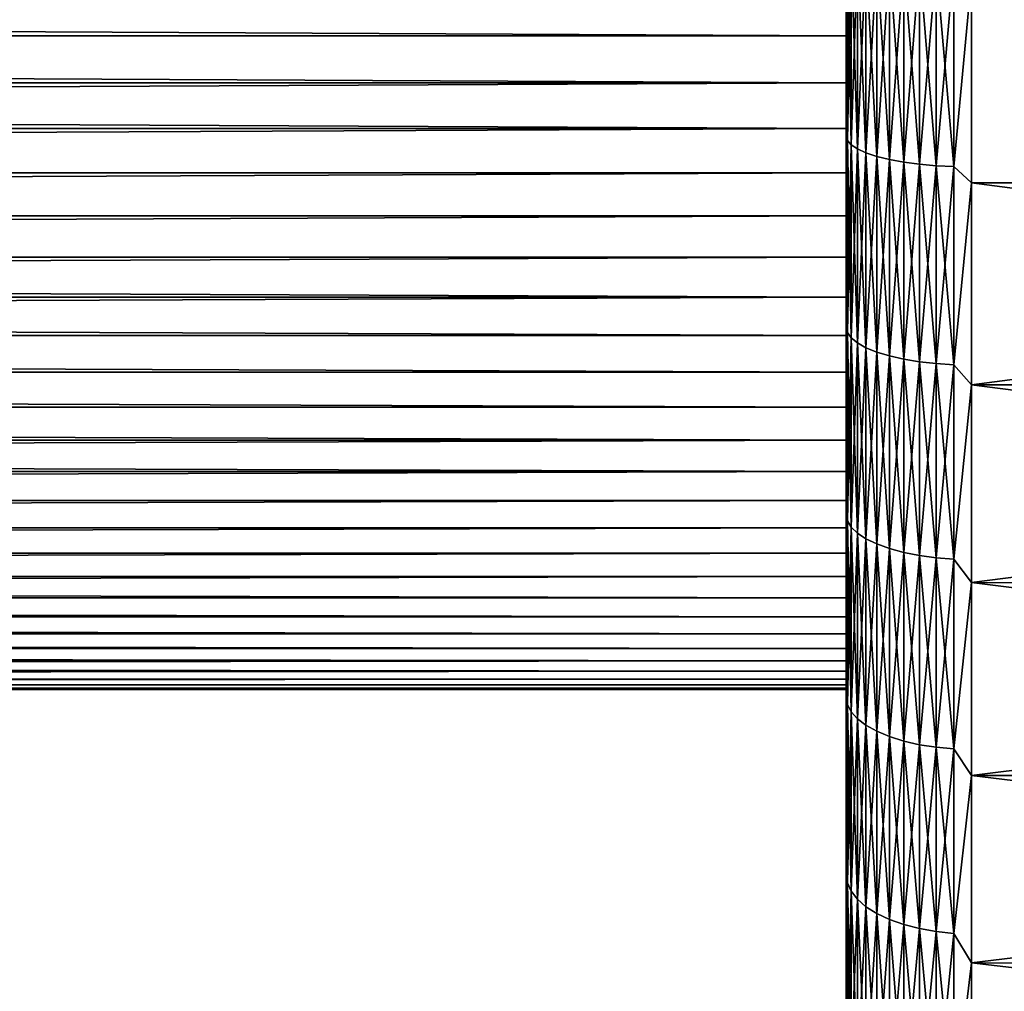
# Model space of a CAD drawing. Header units: metres. Extents: x -28 to 204, y -40 to 40.
# Tile 32 of 42: x 168 to 179, y -20 to -8. Entities that reach past the tile are written whole.
import ezdxf

# ---------------------------------------------------------------- set-up
doc = ezdxf.new("R2010")
doc.units = ezdxf.units.M
doc.layers.add('solid_SIPHO_KOMPL_SW0001', color=7, linetype='CONTINUOUS')

msp = doc.modelspace()

# ---------------------------------------------------------------- linework, layer by layer
at = {"layer": 'solid_SIPHO_KOMPL_SW0001'}
for points in [[(177.514999, -7.113231, 136.052429), (177.5, -7.343534, 135.793106), (177.5, -8.550348, 135.538483)], [(177.514999, -9.442282, 135.542358), (177.514999, -7.113231, 136.052429), (177.5, -8.550348, 135.538483)], [(177.514999, -7.113231, 59.947575), (177.514999, -9.442282, 60.457645), (177.5, -7.343534, 60.206898)], [(177.560272, -7.151707, 136.258255), (177.514999, -7.113231, 136.052429), (177.514999, -9.442282, 135.542358)], [(177.560272, -9.493355, 60.254578), (177.514999, -9.442282, 60.457645), (177.514999, -7.113231, 59.947575)], [(177.560272, -7.151707, 59.741749), (177.560272, -9.493355, 60.254578), (177.514999, -7.113231, 59.947575)], [(177.560272, -9.493355, 135.745422), (177.560272, -7.151707, 136.258255), (177.514999, -9.442282, 135.542358)], [(177.634933, -7.188604, 136.455643), (177.560272, -7.151707, 136.258255), (177.560272, -9.493355, 135.745422)], [(177.634933, -9.542334, 60.059837), (177.560272, -9.493355, 60.254578), (177.560272, -7.151707, 59.741749)], [(177.634933, -7.188604, 59.544365), (177.634933, -9.542334, 60.059837), (177.560272, -7.151707, 59.741749)], [(177.634933, -9.542334, 135.940155), (177.634933, -7.188604, 136.455643), (177.560272, -9.493355, 135.745422)], [(177.737427, -7.223171, 136.640549), (177.634933, -7.188604, 136.455643), (177.634933, -9.542334, 135.940155)], [(177.737427, -9.588219, 59.877399), (177.634933, -9.542334, 60.059837), (177.634933, -7.188604, 59.544365)], [(177.737427, -7.223171, 59.359447), (177.737427, -9.588219, 59.877399), (177.634933, -7.188604, 59.544365)], [(177.737427, -9.588219, 136.122604), (177.737427, -7.223171, 136.640549), (177.634933, -9.542334, 135.940155)], [(177.865677, -7.254703, 136.809235), (177.737427, -7.223171, 136.640549), (177.737427, -9.588219, 136.122604)], [(177.865677, -9.630075, 59.710979), (177.737427, -9.588219, 59.877399), (177.737427, -7.223171, 59.359447)], [(177.865677, -7.254703, 59.190765), (177.865677, -9.630075, 59.710979), (177.737427, -7.223171, 59.359447)], [(177.865677, -9.630075, 136.289017), (177.865677, -7.254703, 136.809235), (177.737427, -9.588219, 136.122604)], [(178.017059, -7.282556, 136.958237), (177.865677, -7.254703, 136.809235), (177.865677, -9.630075, 136.289017)], [(178.017059, -9.667048, 59.563976), (177.865677, -9.630075, 59.710979), (177.865677, -7.254703, 59.190765)], [(178.017059, -7.282556, 59.041763), (178.017059, -9.667048, 59.563976), (177.865677, -7.254703, 59.190765)], [(178.017059, -9.667048, 136.43602), (178.017059, -7.282556, 136.958237), (177.865677, -9.630075, 136.289017)], [(178.188492, -7.306162, 137.084518), (178.017059, -7.282556, 136.958237), (178.017059, -9.667048, 136.43602)], [(178.188492, -9.698383, 59.439388), (178.017059, -9.667048, 59.563976), (178.017059, -7.282556, 59.041763)], [(178.188492, -7.306162, 58.915482), (178.188492, -9.698383, 59.439388), (178.017059, -7.282556, 59.041763)], [(177.5, -7.343534, 135.793106), (177.5, -7.615642, 112.071266), (177.5, -8.189771, 111.745079)], [(177.5, -8.550348, 135.538483), (177.5, -7.343534, 135.793106), (177.5, -8.189771, 111.745079)], [(177.5, -7.343534, 60.206898), (177.5, -8.550348, 60.461514), (177.5, -7.615642, 83.928734)], [(177.514999, -9.442282, 60.457645), (177.5, -8.550348, 60.461514), (177.5, -7.343534, 60.206898)], [(178.188492, -9.698383, 136.560608), (178.188492, -7.306162, 137.084518), (178.017059, -9.667048, 136.43602)], [(178.376495, -7.32504, 137.185501), (178.188492, -7.306162, 137.084518), (178.188492, -9.698383, 136.560608)], [(178.376495, -9.723442, 59.339752), (178.188492, -9.698383, 59.439388), (178.188492, -7.306162, 58.915482)], [(178.376495, -7.32504, 58.814495), (178.376495, -9.723442, 59.339752), (178.188492, -7.306162, 58.915482)], [(178.376495, -9.723442, 136.660248), (178.376495, -7.32504, 137.185501), (178.188492, -9.698383, 136.560608)], [(178.577194, -7.338805, 137.25914), (178.376495, -7.32504, 137.185501), (178.376495, -9.723442, 136.660248)], [(178.577194, -9.741714, 59.267105), (178.376495, -9.723442, 59.339752), (178.376495, -7.32504, 58.814495)], [(178.577194, -7.338805, 58.74086), (178.577194, -9.741714, 59.267105), (178.376495, -7.32504, 58.814495)], [(178.577194, -9.741714, 136.732895), (178.577194, -7.338805, 137.25914), (178.376495, -9.723442, 136.660248)], [(178.78653, -7.347175, 137.303909), (178.577194, -7.338805, 137.25914), (178.577194, -9.741714, 136.732895)], [(178.78653, -9.752825, 59.222931), (178.577194, -9.741714, 59.267105), (178.577194, -7.338805, 58.74086)], [(178.78653, -7.347175, 58.696083), (178.78653, -9.752825, 59.222931), (178.577194, -7.338805, 58.74086)], [(178.78653, -9.752825, 136.777069), (178.78653, -7.347175, 137.303909), (178.577194, -9.741714, 136.732895)], [(178.78653, -7.347175, 58.696083), (179, -7.495253, 58.708511), (178.78653, -9.752825, 59.222931)], [(178.78653, -9.752825, 136.777069), (179, -7.495253, 137.291489), (178.78653, -7.347175, 137.303909)], [(178.78653, -9.752825, 59.222931), (179, -7.495253, 58.708511), (179, -9.947596, 59.256672)], [(178.78653, -9.752825, 136.777069), (179, -9.947596, 136.743332), (179, -7.495253, 137.291489)], [(179, -7.495253, 58.708511), (197.5, -7.495833, 58.708668), (197.5, -9.947081, 59.256649)], [(179, -9.947596, 59.256672), (179, -7.495253, 58.708511), (197.5, -9.947081, 59.256649)], [(179, -7.495253, 137.291489), (197.5, -9.947081, 136.743347), (197.5, -7.495833, 137.291336)], [(179, -7.495253, 137.291489), (179, -9.947596, 136.743332), (197.5, -9.947081, 136.743347)], [(177.5, -8.189771, 111.745079), (177.5, -7.615642, 112.071266), (63.5, -7.615961, 112.071075)], [(177.5, -7.615642, 83.928734), (177.5, -8.189771, 84.254921), (63.5, -7.615961, 83.928925)], [(177.5, -8.189771, 111.745079), (63.5, -7.615961, 112.071075), (63.5, -8.190065, 111.744911)], [(177.5, -8.189771, 84.254921), (63.5, -8.190065, 84.255089), (63.5, -7.615961, 83.928925)], [(177.5, -8.550348, 60.461514), (177.5, -8.189771, 84.254921), (177.5, -7.615642, 83.928734)], [(177.5, -8.75092, 111.394699), (177.5, -8.189771, 111.745079), (63.5, -8.190065, 111.744911)], [(177.5, -8.189771, 84.254921), (177.5, -8.75092, 84.605301), (63.5, -8.190065, 84.255089)], [(177.5, -8.75092, 111.394699), (63.5, -8.190065, 111.744911), (63.5, -8.751002, 111.394684)], [(177.5, -8.75092, 84.605301), (63.5, -8.751002, 84.605316), (63.5, -8.190065, 84.255089)], [(177.5, -8.550348, 135.538483), (177.5, -8.189771, 111.745079), (177.5, -8.75092, 111.394699)], [(177.5, -8.550348, 60.461514), (177.5, -8.75092, 84.605301), (177.5, -8.189771, 84.254921)], [(177.5, -8.550348, 135.538483), (177.5, -8.75092, 111.394699), (177.5, -9.297638, 111.02121)], [(177.5, -9.750369, 135.244705), (177.5, -8.550348, 135.538483), (177.5, -9.297638, 111.02121)], [(177.5, -8.550348, 60.461514), (177.5, -9.750369, 60.755291), (177.5, -8.75092, 84.605301)], [(177.514999, -9.442282, 135.542358), (177.5, -8.550348, 135.538483), (177.5, -9.750369, 135.244705)], [(177.514999, -9.442282, 60.457645), (177.5, -9.750369, 60.755291), (177.5, -8.550348, 60.461514)], [(177.5, -8.75092, 111.394699), (63.5, -8.751002, 111.394684), (63.5, -9.297462, 111.021355)], [(177.5, -9.297638, 111.02121), (177.5, -8.75092, 111.394699), (63.5, -9.297462, 111.021355)], [(177.5, -8.75092, 84.605301), (177.5, -9.297638, 84.97879), (63.5, -8.751002, 84.605316)], [(177.5, -9.297638, 84.97879), (63.5, -9.297462, 84.978645), (63.5, -8.751002, 84.605316)], [(177.5, -9.750369, 60.755291), (177.5, -9.297638, 84.97879), (177.5, -8.75092, 84.605301)], [(177.5, -9.297638, 111.02121), (63.5, -9.297462, 111.021355), (63.5, -9.826887, 110.62664)], [(177.5, -9.297638, 84.97879), (63.5, -9.826887, 85.37336), (63.5, -9.297462, 84.978645)], [(177.5, -9.82719, 110.626411), (177.5, -9.297638, 111.02121), (63.5, -9.826887, 110.62664)], [(177.5, -9.297638, 84.97879), (177.5, -9.82719, 85.373589), (63.5, -9.826887, 85.37336)], [(177.5, -9.750369, 135.244705), (177.5, -9.297638, 111.02121), (177.5, -9.82719, 110.626411)], [(177.5, -9.750369, 60.755291), (177.5, -9.82719, 85.373589), (177.5, -9.297638, 84.97879)], [(177.514999, -9.442282, 135.542358), (177.5, -9.750369, 135.244705), (177.5, -10.940873, 134.912598)], [(177.514999, -11.735514, 134.889877), (177.514999, -9.442282, 135.542358), (177.5, -10.940873, 134.912598)], [(177.514999, -9.442282, 60.457645), (177.514999, -11.735514, 61.110126), (177.5, -9.750369, 60.755291)], [(177.560272, -9.493355, 135.745422), (177.514999, -9.442282, 135.542358), (177.514999, -11.735514, 134.889877)], [(177.560272, -11.798991, 60.910587), (177.514999, -11.735514, 61.110126), (177.514999, -9.442282, 60.457645)], [(177.560272, -9.493355, 60.254578), (177.560272, -11.798991, 60.910587), (177.514999, -9.442282, 60.457645)], [(177.560272, -11.798991, 135.089417), (177.560272, -9.493355, 135.745422), (177.514999, -11.735514, 134.889877)], [(177.634933, -9.542334, 135.940155), (177.560272, -9.493355, 135.745422), (177.560272, -11.798991, 135.089417)], [(177.634933, -11.859865, 60.719234), (177.560272, -11.798991, 60.910587), (177.560272, -9.493355, 60.254578)], [(177.634933, -9.542334, 60.059837), (177.634933, -11.859865, 60.719234), (177.560272, -9.493355, 60.254578)], [(177.634933, -11.859865, 135.280762), (177.634933, -9.542334, 135.940155), (177.560272, -11.798991, 135.089417)], [(177.737427, -9.588219, 136.122604), (177.634933, -9.542334, 135.940155), (177.634933, -11.859865, 135.280762)], [(177.737427, -11.916895, 60.539963), (177.634933, -11.859865, 60.719234), (177.634933, -9.542334, 60.059837)], [(177.737427, -9.588219, 59.877399), (177.737427, -11.916895, 60.539963), (177.634933, -9.542334, 60.059837)], [(177.737427, -11.916895, 135.460037), (177.737427, -9.588219, 136.122604), (177.634933, -11.859865, 135.280762)], [(177.865677, -9.630075, 136.289017), (177.737427, -9.588219, 136.122604), (177.737427, -11.916895, 135.460037)], [(177.865677, -11.968917, 60.376438), (177.737427, -11.916895, 60.539963), (177.737427, -9.588219, 59.877399)], [(177.865677, -9.630075, 59.710979), (177.865677, -11.968917, 60.376438), (177.737427, -9.588219, 59.877399)], [(177.865677, -11.968917, 135.623566), (177.865677, -9.630075, 136.289017), (177.737427, -11.916895, 135.460037)], [(178.017059, -9.667048, 136.43602), (177.865677, -9.630075, 136.289017), (177.865677, -11.968917, 135.623566)], [(178.017059, -12.014869, 60.231991), (177.865677, -11.968917, 60.376438), (177.865677, -9.630075, 59.710979)], [(178.017059, -9.667048, 59.563976), (178.017059, -12.014869, 60.231991), (177.865677, -9.630075, 59.710979)], [(177.5, -9.750369, 135.244705), (177.5, -9.82719, 110.626411), (177.5, -10.340446, 110.209511)], [(177.5, -9.750369, 135.244705), (177.5, -10.340446, 110.209511), (177.5, -10.836801, 109.771202)], [(177.5, -10.940873, 134.912598), (177.5, -9.750369, 135.244705), (177.5, -10.836801, 109.771202)], [(177.5, -9.750369, 60.755291), (177.5, -10.940873, 61.087399), (177.5, -9.82719, 85.373589)], [(177.514999, -11.735514, 61.110126), (177.5, -10.940873, 61.087399), (177.5, -9.750369, 60.755291)], [(178.017059, -12.014869, 135.768005), (178.017059, -9.667048, 136.43602), (177.865677, -11.968917, 135.623566)], [(178.188492, -9.698383, 136.560608), (178.017059, -9.667048, 136.43602), (178.017059, -12.014869, 135.768005)], [(178.188492, -12.053815, 60.109566), (178.017059, -12.014869, 60.231991), (178.017059, -9.667048, 59.563976)], [(178.188492, -9.698383, 59.439388), (178.188492, -12.053815, 60.109566), (178.017059, -9.667048, 59.563976)], [(178.188492, -12.053815, 135.890442), (178.188492, -9.698383, 136.560608), (178.017059, -12.014869, 135.768005)], [(178.376495, -9.723442, 136.660248), (178.188492, -9.698383, 136.560608), (178.188492, -12.053815, 135.890442)], [(178.376495, -12.08496, 60.011662), (178.188492, -12.053815, 60.109566), (178.188492, -9.698383, 59.439388)], [(178.376495, -9.723442, 59.339752), (178.376495, -12.08496, 60.011662), (178.188492, -9.698383, 59.439388)], [(178.376495, -12.08496, 135.988342), (178.376495, -9.723442, 136.660248), (178.188492, -12.053815, 135.890442)], [(178.577194, -9.741714, 136.732895), (178.376495, -9.723442, 136.660248), (178.376495, -12.08496, 135.988342)], [(178.577194, -12.107669, 59.940277), (178.376495, -12.08496, 60.011662), (178.376495, -9.723442, 59.339752)], [(178.577194, -9.741714, 59.267105), (178.577194, -12.107669, 59.940277), (178.376495, -9.723442, 59.339752)], [(178.577194, -12.107669, 136.059723), (178.577194, -9.741714, 136.732895), (178.376495, -12.08496, 135.988342)], [(178.78653, -9.752825, 136.777069), (178.577194, -9.741714, 136.732895), (178.577194, -12.107669, 136.059723)], [(178.78653, -12.121478, 59.89687), (178.577194, -12.107669, 59.940277), (178.577194, -9.741714, 59.267105)], [(178.78653, -9.752825, 59.222931), (178.78653, -12.121478, 59.89687), (178.577194, -9.741714, 59.267105)], [(178.78653, -12.121478, 136.103134), (178.78653, -9.752825, 136.777069), (178.577194, -12.107669, 136.059723)], [(178.78653, -9.752825, 59.222931), (179, -9.947596, 59.256672), (178.78653, -12.121478, 59.89687)], [(178.78653, -12.121478, 136.103134), (179, -9.947596, 136.743332), (178.78653, -9.752825, 136.777069)], [(177.5, -9.82719, 110.626411), (63.5, -9.826887, 110.62664), (63.5, -10.340194, 110.209702)], [(177.5, -9.82719, 85.373589), (63.5, -10.340194, 85.790298), (63.5, -9.826887, 85.37336)], [(177.5, -10.340446, 110.209511), (177.5, -9.82719, 110.626411), (63.5, -10.340194, 110.209702)], [(177.5, -9.82719, 85.373589), (177.5, -10.340446, 85.790489), (63.5, -10.340194, 85.790298)], [(177.5, -10.940873, 61.087399), (177.5, -10.340446, 85.790489), (177.5, -9.82719, 85.373589)], [(178.78653, -12.121478, 59.89687), (179, -9.947596, 59.256672), (179, -12.36068, 59.957741)], [(178.78653, -12.121478, 136.103134), (179, -12.36068, 136.042267), (179, -9.947596, 136.743332)], [(179, -9.947596, 59.256672), (197.5, -9.947081, 59.256649), (197.5, -12.360565, 59.957703)], [(179, -12.36068, 136.042267), (197.5, -12.360565, 136.042297), (197.5, -9.947081, 136.743347)], [(179, -9.947596, 136.743332), (179, -12.36068, 136.042267), (197.5, -9.947081, 136.743347)], [(179, -12.36068, 59.957741), (179, -9.947596, 59.256672), (197.5, -12.360565, 59.957703)], [(177.5, -10.340446, 110.209511), (63.5, -10.340194, 110.209702), (63.5, -10.83668, 109.771301)], [(177.5, -10.340446, 85.790489), (63.5, -10.83668, 86.228699), (63.5, -10.340194, 85.790298)], [(177.5, -10.836801, 109.771202), (177.5, -10.340446, 110.209511), (63.5, -10.83668, 109.771301)], [(177.5, -10.340446, 85.790489), (177.5, -10.836801, 86.228798), (63.5, -10.83668, 86.228699)], [(177.5, -10.940873, 61.087399), (177.5, -10.836801, 86.228798), (177.5, -10.340446, 85.790489)], [(177.5, -10.836801, 109.771202), (63.5, -10.83668, 109.771301), (63.5, -11.313708, 109.313705)], [(177.5, -11.313708, 86.686295), (63.5, -11.313708, 86.686295), (63.5, -10.83668, 86.228699)], [(177.5, -10.836801, 86.228798), (177.5, -11.313708, 86.686295), (63.5, -10.83668, 86.228699)], [(177.5, -11.313708, 109.313705), (177.5, -10.836801, 109.771202), (63.5, -11.313708, 109.313705)], [(177.5, -10.940873, 134.912598), (177.5, -10.836801, 109.771202), (177.5, -11.313708, 109.313705)], [(177.5, -10.940873, 61.087399), (177.5, -11.313708, 86.686295), (177.5, -10.836801, 86.228798)], [(177.5, -10.940873, 134.912598), (177.5, -11.313708, 109.313705), (177.5, -11.771199, 108.8368)], [(177.5, -12.117915, 134.543213), (177.5, -10.940873, 134.912598), (177.5, -11.771199, 108.8368)], [(177.5, -10.940873, 61.087399), (177.5, -12.117915, 61.456787), (177.5, -11.313708, 86.686295)], [(177.514999, -11.735514, 134.889877), (177.5, -10.940873, 134.912598), (177.5, -12.117915, 134.543213)], [(177.514999, -11.735514, 61.110126), (177.5, -12.117915, 61.456787), (177.5, -10.940873, 61.087399)], [(177.5, -11.313708, 109.313705), (63.5, -11.313708, 109.313705), (63.5, -11.771298, 108.836678)], [(177.5, -11.771199, 108.8368), (177.5, -11.313708, 109.313705), (63.5, -11.771298, 108.836678)], [(177.5, -11.771199, 87.1632), (63.5, -11.771298, 87.163322), (63.5, -11.313708, 86.686295)], [(177.5, -11.313708, 86.686295), (177.5, -11.771199, 87.1632), (63.5, -11.313708, 86.686295)], [(177.5, -12.117915, 61.456787), (177.5, -11.771199, 87.1632), (177.5, -11.313708, 86.686295)], [(177.514999, -11.735514, 134.889877), (177.5, -12.117915, 134.543213), (177.5, -13.282905, 134.136002)], [(177.514999, -13.98423, 134.097458), (177.514999, -11.735514, 134.889877), (177.5, -13.282905, 134.136002)], [(177.514999, -11.735514, 61.110126), (177.514999, -13.98423, 61.902542), (177.5, -12.117915, 61.456787)], [(177.560272, -11.798991, 135.089417), (177.514999, -11.735514, 134.889877), (177.514999, -13.98423, 134.097458)], [(177.560272, -14.059871, 61.707291), (177.514999, -13.98423, 61.902542), (177.514999, -11.735514, 61.110126)], [(177.560272, -11.798991, 60.910587), (177.560272, -14.059871, 61.707291), (177.514999, -11.735514, 61.110126)], [(177.5, -12.20951, 108.340446), (177.5, -11.771199, 108.8368), (63.5, -11.771298, 108.836678)], [(177.5, -11.771199, 87.1632), (177.5, -12.20951, 87.659554), (63.5, -11.771298, 87.163322)], [(177.5, -12.20951, 108.340446), (63.5, -11.771298, 108.836678), (63.5, -12.209704, 108.340195)], [(177.5, -12.20951, 87.659554), (63.5, -12.209704, 87.659805), (63.5, -11.771298, 87.163322)], [(177.5, -12.117915, 134.543213), (177.5, -11.771199, 108.8368), (177.5, -12.20951, 108.340446)], [(177.5, -12.117915, 61.456787), (177.5, -12.20951, 87.659554), (177.5, -11.771199, 87.1632)], [(177.560272, -14.059871, 134.292709), (177.560272, -11.798991, 135.089417), (177.514999, -13.98423, 134.097458)], [(177.634933, -11.859865, 135.280762), (177.560272, -11.798991, 135.089417), (177.560272, -14.059871, 134.292709)], [(177.634933, -14.132409, 61.520046), (177.560272, -14.059871, 61.707291), (177.560272, -11.798991, 60.910587)], [(177.634933, -11.859865, 60.719234), (177.634933, -14.132409, 61.520046), (177.560272, -11.798991, 60.910587)], [(177.634933, -14.132409, 134.47995), (177.634933, -11.859865, 135.280762), (177.560272, -14.059871, 134.292709)], [(177.737427, -11.916895, 135.460037), (177.634933, -11.859865, 135.280762), (177.634933, -14.132409, 134.47995)], [(177.737427, -14.200366, 61.344627), (177.634933, -14.132409, 61.520046), (177.634933, -11.859865, 60.719234)], [(177.737427, -11.916895, 60.539963), (177.737427, -14.200366, 61.344627), (177.634933, -11.859865, 60.719234)], [(177.737427, -14.200366, 134.655365), (177.737427, -11.916895, 135.460037), (177.634933, -14.132409, 134.47995)], [(177.865677, -11.968917, 135.623566), (177.737427, -11.916895, 135.460037), (177.737427, -14.200366, 134.655365)], [(177.865677, -14.262356, 61.184616), (177.737427, -14.200366, 61.344627), (177.737427, -11.916895, 60.539963)], [(177.865677, -11.968917, 60.376438), (177.865677, -14.262356, 61.184616), (177.737427, -11.916895, 60.539963)], [(177.865677, -14.262356, 134.815384), (177.865677, -11.968917, 135.623566), (177.737427, -14.200366, 134.655365)], [(178.017059, -12.014869, 135.768005), (177.865677, -11.968917, 135.623566), (177.865677, -14.262356, 134.815384)], [(178.017059, -14.317114, 61.04327), (177.865677, -14.262356, 61.184616), (177.865677, -11.968917, 60.376438)], [(178.017059, -12.014869, 60.231991), (178.017059, -14.317114, 61.04327), (177.865677, -11.968917, 60.376438)], [(178.017059, -14.317114, 134.956726), (178.017059, -12.014869, 135.768005), (177.865677, -14.262356, 134.815384)], [(178.188492, -12.053815, 135.890442), (178.017059, -12.014869, 135.768005), (178.017059, -14.317114, 134.956726)], [(178.188492, -14.363523, 60.923473), (178.017059, -14.317114, 61.04327), (178.017059, -12.014869, 60.231991)], [(178.188492, -12.053815, 60.109566), (178.188492, -14.363523, 60.923473), (178.017059, -12.014869, 60.231991)], [(178.188492, -14.363523, 135.076523), (178.188492, -12.053815, 135.890442), (178.017059, -14.317114, 134.956726)], [(178.376495, -12.08496, 135.988342), (178.188492, -12.053815, 135.890442), (178.188492, -14.363523, 135.076523)], [(178.376495, -14.400636, 60.827675), (178.188492, -14.363523, 60.923473), (178.188492, -12.053815, 60.109566)], [(178.376495, -12.08496, 60.011662), (178.376495, -14.400636, 60.827675), (178.188492, -12.053815, 60.109566)], [(178.376495, -14.400636, 135.172318), (178.376495, -12.08496, 135.988342), (178.188492, -14.363523, 135.076523)], [(178.577194, -12.107669, 136.059723), (178.376495, -12.08496, 135.988342), (178.376495, -14.400636, 135.172318)], [(178.577194, -14.427695, 60.757824), (178.376495, -14.400636, 60.827675), (178.376495, -12.08496, 60.011662)], [(178.577194, -12.107669, 59.940277), (178.577194, -14.427695, 60.757824), (178.376495, -12.08496, 60.011662)], [(178.577194, -14.427695, 135.242172), (178.577194, -12.107669, 136.059723), (178.376495, -14.400636, 135.172318)], [(178.78653, -12.121478, 136.103134), (178.577194, -12.107669, 136.059723), (178.577194, -14.427695, 135.242172)], [(178.78653, -14.444151, 60.715347), (178.577194, -14.427695, 60.757824), (178.577194, -12.107669, 59.940277)], [(178.78653, -12.121478, 59.89687), (178.78653, -14.444151, 60.715347), (178.577194, -12.107669, 59.940277)], [(177.5, -12.626409, 107.827187), (177.5, -12.20951, 108.340446), (63.5, -12.209704, 108.340195)], [(177.5, -12.20951, 87.659554), (177.5, -12.626409, 88.172813), (63.5, -12.209704, 87.659805)], [(177.5, -12.626409, 107.827187), (63.5, -12.209704, 108.340195), (63.5, -12.62664, 107.826889)], [(177.5, -12.626409, 88.172813), (63.5, -12.62664, 88.173111), (63.5, -12.209704, 87.659805)], [(177.5, -12.117915, 134.543213), (177.5, -12.20951, 108.340446), (177.5, -12.626409, 107.827187)], [(177.5, -12.117915, 134.543213), (177.5, -12.626409, 107.827187), (177.5, -13.021206, 107.297638)], [(177.5, -13.282905, 134.136002), (177.5, -12.117915, 134.543213), (177.5, -13.021206, 107.297638)], [(177.5, -12.117915, 61.456787), (177.5, -13.282905, 61.864006), (177.5, -12.20951, 87.659554)], [(177.514999, -13.98423, 61.902542), (177.5, -13.282905, 61.864006), (177.5, -12.117915, 61.456787)], [(177.5, -13.282905, 61.864006), (177.5, -12.626409, 88.172813), (177.5, -12.20951, 87.659554)], [(178.78653, -14.444151, 135.284653), (178.78653, -12.121478, 136.103134), (178.577194, -14.427695, 135.242172)], [(178.78653, -12.121478, 59.89687), (179, -12.36068, 59.957741), (178.78653, -14.444151, 60.715347)], [(178.78653, -14.444151, 135.284653), (179, -12.36068, 136.042267), (178.78653, -12.121478, 136.103134)], [(178.78653, -14.444151, 60.715347), (179, -12.36068, 59.957741), (179, -14.724982, 60.808941)], [(178.78653, -14.444151, 135.284653), (179, -14.724982, 135.191055), (179, -12.36068, 136.042267)], [(179, -12.36068, 59.957741), (197.5, -12.360565, 59.957703), (197.5, -14.7252, 60.809139)], [(179, -14.724982, 135.191055), (197.5, -14.7252, 135.190857), (197.5, -12.360565, 136.042297)], [(179, -12.36068, 136.042267), (179, -14.724982, 135.191055), (197.5, -12.360565, 136.042297)], [(179, -14.724982, 60.808941), (179, -12.36068, 59.957741), (197.5, -14.7252, 60.809139)], [(177.5, -13.021206, 107.297638), (177.5, -12.626409, 107.827187), (63.5, -12.62664, 107.826889)], [(177.5, -12.626409, 88.172813), (177.5, -13.021206, 88.702362), (63.5, -12.62664, 88.173111)], [(177.5, -13.021206, 107.297638), (63.5, -12.62664, 107.826889), (63.5, -13.021356, 107.297462)], [(177.5, -13.021206, 88.702362), (63.5, -13.021356, 88.702538), (63.5, -12.62664, 88.173111)], [(177.5, -13.282905, 61.864006), (177.5, -13.021206, 88.702362), (177.5, -12.626409, 88.172813)], [(177.5, -13.021206, 107.297638), (63.5, -13.021356, 107.297462), (63.5, -13.39468, 106.750999)], [(177.5, -13.394702, 106.750923), (177.5, -13.021206, 107.297638), (63.5, -13.39468, 106.750999)], [(177.5, -13.021206, 88.702362), (177.5, -13.394702, 89.249077), (63.5, -13.021356, 88.702538)], [(177.5, -13.394702, 89.249077), (63.5, -13.39468, 89.249001), (63.5, -13.021356, 88.702538)], [(177.5, -13.282905, 134.136002), (177.5, -13.021206, 107.297638), (177.5, -13.394702, 106.750923)], [(177.5, -13.282905, 61.864006), (177.5, -13.394702, 89.249077), (177.5, -13.021206, 88.702362)], [(177.5, -13.282905, 134.136002), (177.5, -13.394702, 106.750923), (177.5, -13.745077, 106.189774)], [(177.5, -13.282905, 134.136002), (177.5, -13.745077, 106.189774), (177.5, -14.071263, 105.615639)], [(177.5, -13.282905, 134.136002), (177.5, -14.071263, 105.615639), (177.5, -14.374192, 105.027023)], [(177.5, -14.435101, 133.691376), (177.5, -13.282905, 134.136002), (177.5, -14.374192, 105.027023)], [(177.5, -13.282905, 61.864006), (177.5, -14.435101, 62.308632), (177.5, -13.394702, 89.249077)], [(177.514999, -13.98423, 134.097458), (177.5, -13.282905, 134.136002), (177.5, -14.435101, 133.691376)], [(177.514999, -13.98423, 61.902542), (177.5, -14.435101, 62.308632), (177.5, -13.282905, 61.864006)], [(177.5, -13.394702, 106.750923), (63.5, -13.39468, 106.750999), (63.5, -13.744911, 106.190063)], [(177.5, -13.394702, 89.249077), (63.5, -13.744911, 89.809937), (63.5, -13.39468, 89.249001)], [(177.5, -13.745077, 106.189774), (177.5, -13.394702, 106.750923), (63.5, -13.744911, 106.190063)], [(177.5, -13.394702, 89.249077), (177.5, -13.745077, 89.810226), (63.5, -13.744911, 89.809937)], [(177.5, -14.435101, 62.308632), (177.5, -13.745077, 89.810226), (177.5, -13.394702, 89.249077)], [(177.5, -13.745077, 106.189774), (63.5, -13.744911, 106.190063), (63.5, -14.071077, 105.615959)], [(177.5, -13.745077, 89.810226), (63.5, -14.071077, 90.384041), (63.5, -13.744911, 89.809937)], [(177.5, -14.071263, 105.615639), (177.5, -13.745077, 106.189774), (63.5, -14.071077, 105.615959)], [(177.5, -13.745077, 89.810226), (177.5, -14.071263, 90.384361), (63.5, -14.071077, 90.384041)], [(177.5, -14.435101, 62.308632), (177.5, -14.071263, 90.384361), (177.5, -13.745077, 89.810226)], [(177.514999, -13.98423, 134.097458), (177.5, -14.435101, 133.691376), (177.5, -15.571287, 133.210587)], [(177.514999, -16.179899, 133.168106), (177.514999, -13.98423, 134.097458), (177.5, -15.571287, 133.210587)], [(177.514999, -13.98423, 61.902542), (177.514999, -16.179899, 62.83189), (177.5, -14.435101, 62.308632)], [(177.560272, -14.059871, 134.292709), (177.514999, -13.98423, 134.097458), (177.514999, -16.179899, 133.168106)], [(177.560272, -16.267416, 62.641666), (177.514999, -16.179899, 62.83189), (177.514999, -13.98423, 61.902542)], [(177.560272, -14.059871, 61.707291), (177.560272, -16.267416, 62.641666), (177.514999, -13.98423, 61.902542)], [(177.5, -14.071263, 105.615639), (63.5, -14.071077, 105.615959), (63.5, -14.374073, 105.027237)], [(177.5, -14.071263, 90.384361), (63.5, -14.374073, 90.972763), (63.5, -14.071077, 90.384041)], [(177.5, -14.374192, 105.027023), (177.5, -14.071263, 105.615639), (63.5, -14.374073, 105.027237)], [(177.5, -14.071263, 90.384361), (177.5, -14.374192, 90.972977), (63.5, -14.374073, 90.972763)], [(177.5, -14.435101, 62.308632), (177.5, -14.374192, 90.972977), (177.5, -14.071263, 90.384361)], [(177.560272, -16.267416, 133.358337), (177.560272, -14.059871, 134.292709), (177.514999, -16.179899, 133.168106)], [(177.634933, -14.132409, 134.47995), (177.560272, -14.059871, 134.292709), (177.560272, -16.267416, 133.358337)], [(177.634933, -16.351343, 62.45924), (177.560272, -16.267416, 62.641666), (177.560272, -14.059871, 61.707291)], [(177.634933, -14.132409, 61.520046), (177.634933, -16.351343, 62.45924), (177.560272, -14.059871, 61.707291)], [(177.634933, -16.351343, 133.540756), (177.634933, -14.132409, 134.47995), (177.560272, -16.267416, 133.358337)], [(177.737427, -14.200366, 134.655365), (177.634933, -14.132409, 134.47995), (177.634933, -16.351343, 133.540756)], [(177.737427, -16.429972, 62.288338), (177.634933, -16.351343, 62.45924), (177.634933, -14.132409, 61.520046)], [(177.737427, -14.200366, 61.344627), (177.737427, -16.429972, 62.288338), (177.634933, -14.132409, 61.520046)], [(177.737427, -16.429972, 133.711655), (177.737427, -14.200366, 134.655365), (177.634933, -16.351343, 133.540756)], [(177.865677, -14.262356, 134.815384), (177.737427, -14.200366, 134.655365), (177.737427, -16.429972, 133.711655)], [(177.865677, -16.501694, 62.132446), (177.737427, -16.429972, 62.288338), (177.737427, -14.200366, 61.344627)], [(177.865677, -14.262356, 61.184616), (177.865677, -16.501694, 62.132446), (177.737427, -14.200366, 61.344627)], [(177.865677, -16.501694, 133.867554), (177.865677, -14.262356, 134.815384), (177.737427, -16.429972, 133.711655)], [(178.017059, -14.317114, 134.956726), (177.865677, -14.262356, 134.815384), (177.865677, -16.501694, 133.867554)], [(178.017059, -16.565048, 61.99474), (177.865677, -16.501694, 62.132446), (177.865677, -14.262356, 61.184616)], [(178.017059, -14.317114, 61.04327), (178.017059, -16.565048, 61.99474), (177.865677, -14.262356, 61.184616)], [(178.017059, -16.565048, 134.005264), (178.017059, -14.317114, 134.956726), (177.865677, -16.501694, 133.867554)], [(178.188492, -14.363523, 135.076523), (178.017059, -14.317114, 134.956726), (178.017059, -16.565048, 134.005264)], [(178.188492, -16.618744, 61.878029), (178.017059, -16.565048, 61.99474), (178.017059, -14.317114, 61.04327)], [(178.188492, -14.363523, 60.923473), (178.188492, -16.618744, 61.878029), (178.017059, -14.317114, 61.04327)], [(177.5, -14.374192, 105.027023), (63.5, -14.374073, 105.027237), (63.5, -14.652533, 104.426682)], [(177.5, -14.374192, 90.972977), (63.5, -14.652533, 91.573318), (63.5, -14.374073, 90.972763)], [(177.5, -14.652563, 104.426613), (177.5, -14.374192, 105.027023), (63.5, -14.652533, 104.426682)], [(177.5, -14.374192, 90.972977), (177.5, -14.652563, 91.573387), (63.5, -14.652533, 91.573318)], [(177.5, -14.435101, 133.691376), (177.5, -14.374192, 105.027023), (177.5, -14.652563, 104.426613)], [(177.5, -14.435101, 62.308632), (177.5, -14.652563, 91.573387), (177.5, -14.374192, 90.972977)], [(177.5, -14.435101, 133.691376), (177.5, -14.652563, 104.426613), (177.5, -14.905231, 103.81662)], [(177.5, -14.435101, 133.691376), (177.5, -14.905231, 103.81662), (177.5, -15.132947, 103.195229)], [(177.5, -14.435101, 133.691376), (177.5, -15.132947, 103.195229), (177.5, -15.334957, 102.564812)], [(177.5, -14.435101, 133.691376), (177.5, -15.334957, 102.564812), (177.5, -15.51028, 101.928192)], [(177.5, -15.571287, 133.210587), (177.5, -14.435101, 133.691376), (177.5, -15.51028, 101.928192)], [(177.5, -14.435101, 62.308632), (177.5, -15.571287, 62.789417), (177.5, -14.652563, 91.573387)], [(177.514999, -16.179899, 62.83189), (177.5, -15.571287, 62.789417), (177.5, -14.435101, 62.308632)], [(178.188492, -16.618744, 134.121979), (178.188492, -14.363523, 135.076523), (178.017059, -16.565048, 134.005264)], [(178.376495, -14.400636, 135.172318), (178.188492, -14.363523, 135.076523), (178.188492, -16.618744, 134.121979)], [(178.376495, -16.661684, 61.784695), (178.188492, -16.618744, 61.878029), (178.188492, -14.363523, 60.923473)], [(178.376495, -14.400636, 60.827675), (178.376495, -16.661684, 61.784695), (178.188492, -14.363523, 60.923473)], [(178.376495, -16.661684, 134.215302), (178.376495, -14.400636, 135.172318), (178.188492, -16.618744, 134.121979)], [(178.577194, -14.427695, 135.242172), (178.376495, -14.400636, 135.172318), (178.376495, -16.661684, 134.215302)], [(178.577194, -16.692993, 61.716644), (178.376495, -16.661684, 61.784695), (178.376495, -14.400636, 60.827675)], [(178.577194, -14.427695, 60.757824), (178.577194, -16.692993, 61.716644), (178.376495, -14.400636, 60.827675)], [(178.577194, -16.692993, 134.283356), (178.577194, -14.427695, 135.242172), (178.376495, -16.661684, 134.215302)], [(178.78653, -14.444151, 135.284653), (178.577194, -14.427695, 135.242172), (178.577194, -16.692993, 134.283356)], [(178.78653, -16.712032, 61.675259), (178.577194, -16.692993, 61.716644), (178.577194, -14.427695, 60.757824)], [(178.78653, -14.444151, 60.715347), (178.78653, -16.712032, 61.675259), (178.577194, -14.427695, 60.757824)], [(178.78653, -16.712032, 134.324738), (178.78653, -14.444151, 135.284653), (178.577194, -16.692993, 134.283356)], [(178.78653, -14.444151, 60.715347), (179, -14.724982, 60.808941), (178.78653, -16.712032, 61.675259)], [(178.78653, -16.712032, 134.324738), (179, -14.724982, 135.191055), (178.78653, -14.444151, 135.284653)], [(177.5, -14.652563, 104.426613), (63.5, -14.652533, 104.426682), (63.5, -14.905253, 103.816559)], [(177.5, -14.905231, 92.18338), (63.5, -14.905253, 92.183441), (63.5, -14.652533, 91.573318)], [(177.5, -14.652563, 91.573387), (177.5, -14.905231, 92.18338), (63.5, -14.652533, 91.573318)], [(177.5, -14.905231, 103.81662), (177.5, -14.652563, 104.426613), (63.5, -14.905253, 103.816559)], [(177.5, -15.571287, 62.789417), (177.5, -14.905231, 92.18338), (177.5, -14.652563, 91.573387)], [(178.78653, -16.712032, 61.675259), (179, -14.724982, 60.808941), (179, -17.031172, 61.806919)], [(178.78653, -16.712032, 134.324738), (179, -17.031172, 134.193085), (179, -14.724982, 135.191055)], [(179, -14.724982, 60.808941), (197.5, -14.7252, 60.809139), (197.5, -17.030436, 61.806622)], [(179, -17.031172, 61.806919), (179, -14.724982, 60.808941), (197.5, -17.030436, 61.806622)], [(179, -14.724982, 135.191055), (179, -17.031172, 134.193085), (197.5, -14.7252, 135.190857)], [(179, -17.031172, 134.193085), (197.5, -17.030436, 134.193375), (197.5, -14.7252, 135.190857)], [(177.5, -15.132947, 103.195229), (177.5, -14.905231, 103.81662), (63.5, -14.905253, 103.816559)], [(177.5, -14.905231, 92.18338), (177.5, -15.132947, 92.804771), (63.5, -14.905253, 92.183441)], [(177.5, -15.132947, 103.195229), (63.5, -14.905253, 103.816559), (63.5, -15.133013, 103.195)], [(177.5, -15.132947, 92.804771), (63.5, -15.133013, 92.805), (63.5, -14.905253, 92.183441)], [(177.5, -15.571287, 62.789417), (177.5, -15.132947, 92.804771), (177.5, -14.905231, 92.18338)], [(177.5, -15.334957, 102.564812), (177.5, -15.132947, 103.195229), (63.5, -15.133013, 103.195)], [(177.5, -15.132947, 92.804771), (177.5, -15.334957, 93.435188), (63.5, -15.133013, 92.805)], [(177.5, -15.334957, 102.564812), (63.5, -15.133013, 103.195), (63.5, -15.335052, 102.564453)], [(177.5, -15.334957, 93.435188), (63.5, -15.335052, 93.435547), (63.5, -15.133013, 92.805)], [(177.5, -15.571287, 62.789417), (177.5, -15.334957, 93.435188), (177.5, -15.132947, 92.804771)], [(177.5, -15.51028, 101.928192), (177.5, -15.334957, 102.564812), (63.5, -15.335052, 102.564453)], [(177.5, -15.334957, 93.435188), (177.5, -15.51028, 94.071808), (63.5, -15.335052, 93.435547)], [(177.5, -15.51028, 101.928192), (63.5, -15.335052, 102.564453), (63.5, -15.510371, 101.927872)], [(177.5, -15.51028, 94.071808), (63.5, -15.510371, 94.072128), (63.5, -15.335052, 93.435547)], [(177.5, -15.571287, 62.789417), (177.5, -15.51028, 94.071808), (177.5, -15.334957, 93.435188)], [(177.5, -15.65932, 101.283653), (177.5, -15.51028, 101.928192), (63.5, -15.510371, 101.927872)], [(177.5, -15.51028, 94.071808), (177.5, -15.65932, 94.716347), (63.5, -15.510371, 94.072128)], [(177.5, -15.65932, 101.283653), (63.5, -15.510371, 101.927872), (63.5, -15.659363, 101.283577)], [(177.5, -15.65932, 94.716347), (63.5, -15.659363, 94.716423), (63.5, -15.510371, 94.072128)], [(177.5, -15.571287, 133.210587), (177.5, -15.51028, 101.928192), (177.5, -15.65932, 101.283653)], [(177.5, -15.571287, 62.789417), (177.5, -15.65932, 94.716347), (177.5, -15.51028, 94.071808)], [(177.5, -15.571287, 133.210587), (177.5, -15.65932, 101.283653), (177.5, -15.781806, 100.632957)], [(177.5, -15.571287, 133.210587), (177.5, -15.781806, 100.632957), (177.5, -15.877092, 99.979347)], [(177.5, -15.571287, 133.210587), (177.5, -15.877092, 99.979347), (177.5, -15.945227, 99.321625)], [(177.5, -15.571287, 133.210587), (177.5, -15.945227, 99.321625), (177.5, -15.98627, 98.660721)], [(177.5, -15.571287, 133.210587), (177.5, -15.98627, 98.660721), (177.5, -16, 98)], [(177.5, -16.691404, 63.30648), (177.5, -15.571287, 133.210587), (177.5, -16, 98)], [(177.5, -15.571287, 62.789417), (177.5, -16.691404, 63.30648), (177.5, -15.65932, 94.716347)], [(177.5, -16.691404, 63.30648), (177.5, -16.691404, 132.693512), (177.5, -15.571287, 133.210587)], [(177.514999, -16.179899, 133.168106), (177.5, -15.571287, 133.210587), (177.5, -16.691404, 132.693512)], [(177.514999, -16.179899, 62.83189), (177.5, -16.691404, 63.30648), (177.5, -15.571287, 62.789417)], [(177.5, -15.65932, 101.283653), (63.5, -15.659363, 101.283577), (63.5, -15.781788, 100.633186)], [(177.5, -15.781806, 100.632957), (177.5, -15.65932, 101.283653), (63.5, -15.781788, 100.633186)], [(177.5, -15.65932, 94.716347), (177.5, -15.781806, 95.367043), (63.5, -15.659363, 94.716423)], [(177.5, -15.781806, 95.367043), (63.5, -15.781788, 95.366814), (63.5, -15.659363, 94.716423)], [(177.5, -16.691404, 63.30648), (177.5, -15.781806, 95.367043), (177.5, -15.65932, 94.716347)], [(177.5, -15.781806, 100.632957), (63.5, -15.781788, 100.633186), (63.5, -15.877041, 99.979721)], [(177.5, -15.781806, 95.367043), (63.5, -15.877041, 96.020279), (63.5, -15.781788, 95.366814)], [(177.5, -15.877092, 99.979347), (177.5, -15.781806, 100.632957), (63.5, -15.877041, 99.979721)], [(177.5, -15.781806, 95.367043), (177.5, -15.877092, 96.020653), (63.5, -15.877041, 96.020279)], [(177.5, -15.877092, 99.979347), (63.5, -15.877041, 99.979721), (63.5, -15.945186, 99.321945)], [(177.5, -15.877092, 96.020653), (63.5, -15.945186, 96.678055), (63.5, -15.877041, 96.020279)], [(177.5, -15.945227, 99.321625), (177.5, -15.877092, 99.979347), (63.5, -15.945186, 99.321945)], [(177.5, -15.877092, 96.020653), (177.5, -15.945227, 96.678375), (63.5, -15.945186, 96.678055)], [(177.5, -16.691404, 63.30648), (177.5, -15.877092, 96.020653), (177.5, -15.781806, 95.367043)], [(177.5, -16.691404, 63.30648), (177.5, -15.945227, 96.678375), (177.5, -15.877092, 96.020653)], [(177.5, -15.945227, 99.321625), (63.5, -15.945186, 99.321945), (63.5, -15.986255, 98.660873)], [(177.5, -15.945227, 96.678375), (63.5, -15.986255, 97.339127), (63.5, -15.945186, 96.678055)], [(177.5, -15.98627, 98.660721), (177.5, -15.945227, 99.321625), (63.5, -15.986255, 98.660873)], [(177.5, -15.945227, 96.678375), (177.5, -15.98627, 97.339279), (63.5, -15.986255, 97.339127)], [(177.5, -15.98627, 98.660721), (63.5, -15.986255, 98.660873), (63.5, -16, 98)], [(177.5, -16, 98), (63.5, -16, 98), (63.5, -15.986255, 97.339127)], [(177.5, -15.98627, 97.339279), (177.5, -16, 98), (63.5, -15.986255, 97.339127)], [(177.5, -16, 98), (177.5, -15.98627, 98.660721), (63.5, -16, 98)], [(177.5, -16.691404, 63.30648), (177.5, -15.98627, 97.339279), (177.5, -15.945227, 96.678375)], [(177.5, -16.691404, 63.30648), (177.5, -16, 98), (177.5, -15.98627, 97.339279)], [(177.514999, -16.179899, 133.168106), (177.5, -16.691404, 132.693512), (177.5, -17.796114, 132.139999)], [(177.514999, -18.314192, 132.105362), (177.514999, -16.179899, 133.168106), (177.5, -17.796114, 132.139999)], [(177.514999, -16.179899, 62.83189), (177.514999, -18.314192, 63.894642), (177.5, -16.691404, 63.30648)], [(177.560272, -16.267416, 133.358337), (177.514999, -16.179899, 133.168106), (177.514999, -18.314192, 132.105362)], [(177.560272, -18.413252, 63.710163), (177.514999, -18.314192, 63.894642), (177.514999, -16.179899, 62.83189)], [(177.560272, -16.267416, 62.641666), (177.560272, -18.413252, 63.710163), (177.514999, -16.179899, 62.83189)], [(177.560272, -18.413252, 132.289841), (177.560272, -16.267416, 133.358337), (177.514999, -18.314192, 132.105362)], [(177.634933, -16.351343, 133.540756), (177.560272, -16.267416, 133.358337), (177.560272, -18.413252, 132.289841)], [(177.634933, -18.508251, 63.533253), (177.560272, -18.413252, 63.710163), (177.560272, -16.267416, 62.641666)], [(177.634933, -16.351343, 62.45924), (177.634933, -18.508251, 63.533253), (177.560272, -16.267416, 62.641666)], [(177.634933, -18.508251, 132.466751), (177.634933, -16.351343, 133.540756), (177.560272, -18.413252, 132.289841)], [(177.737427, -16.429972, 133.711655), (177.634933, -16.351343, 133.540756), (177.634933, -18.508251, 132.466751)], [(177.737427, -18.59725, 63.367516), (177.634933, -18.508251, 63.533253), (177.634933, -16.351343, 62.45924)], [(177.737427, -16.429972, 62.288338), (177.737427, -18.59725, 63.367516), (177.634933, -16.351343, 62.45924)], [(177.737427, -18.59725, 132.632477), (177.737427, -16.429972, 133.711655), (177.634933, -18.508251, 132.466751)], [(177.865677, -16.501694, 133.867554), (177.737427, -16.429972, 133.711655), (177.737427, -18.59725, 132.632477)], [(177.865677, -18.678434, 63.216335), (177.737427, -18.59725, 63.367516), (177.737427, -16.429972, 62.288338)], [(177.865677, -16.501694, 62.132446), (177.865677, -18.678434, 63.216335), (177.737427, -16.429972, 62.288338)], [(177.865677, -18.678434, 132.783661), (177.865677, -16.501694, 133.867554), (177.737427, -18.59725, 132.632477)], [(178.017059, -16.565048, 134.005264), (177.865677, -16.501694, 133.867554), (177.865677, -18.678434, 132.783661)], [(178.017059, -18.750147, 63.082787), (177.865677, -18.678434, 63.216335), (177.865677, -16.501694, 62.132446)], [(178.017059, -16.565048, 61.99474), (178.017059, -18.750147, 63.082787), (177.865677, -16.501694, 62.132446)], [(178.017059, -18.750147, 132.917206), (178.017059, -16.565048, 134.005264), (177.865677, -18.678434, 132.783661)], [(178.188492, -16.618744, 134.121979), (178.017059, -16.565048, 134.005264), (178.017059, -18.750147, 132.917206)], [(178.188492, -18.810925, 62.969604), (178.017059, -18.750147, 63.082787), (178.017059, -16.565048, 61.99474)], [(178.188492, -16.618744, 61.878029), (178.188492, -18.810925, 62.969604), (178.017059, -16.565048, 61.99474)], [(177.5, -17.796114, 63.860004), (177.5, -17.796114, 132.139999), (177.5, -16.691404, 132.693512)], [(177.5, -16.691404, 63.30648), (177.5, -17.796114, 63.860004), (177.5, -16.691404, 132.693512)], [(177.514999, -18.314192, 63.894642), (177.5, -17.796114, 63.860004), (177.5, -16.691404, 63.30648)], [(178.188492, -18.810925, 133.030396), (178.188492, -16.618744, 134.121979), (178.017059, -18.750147, 132.917206)], [(178.376495, -16.661684, 134.215302), (178.188492, -16.618744, 134.121979), (178.188492, -18.810925, 133.030396)], [(178.376495, -18.859529, 62.879093), (178.188492, -18.810925, 62.969604), (178.188492, -16.618744, 61.878029)], [(178.376495, -16.661684, 61.784695), (178.376495, -18.859529, 62.879093), (178.188492, -16.618744, 61.878029)], [(178.376495, -18.859529, 133.120911), (178.376495, -16.661684, 134.215302), (178.188492, -18.810925, 133.030396)], [(178.577194, -16.692993, 134.283356), (178.376495, -16.661684, 134.215302), (178.376495, -18.859529, 133.120911)], [(178.577194, -18.894968, 62.813095), (178.376495, -18.859529, 62.879093), (178.376495, -16.661684, 61.784695)], [(178.577194, -16.692993, 61.716644), (178.577194, -18.894968, 62.813095), (178.376495, -16.661684, 61.784695)], [(178.577194, -18.894968, 133.186905), (178.577194, -16.692993, 134.283356), (178.376495, -18.859529, 133.120911)], [(178.78653, -16.712032, 134.324738), (178.577194, -16.692993, 134.283356), (178.577194, -18.894968, 133.186905)], [(178.78653, -18.916519, 62.772964), (178.577194, -18.894968, 62.813095), (178.577194, -16.692993, 61.716644)], [(178.78653, -16.712032, 61.675259), (178.78653, -18.916519, 62.772964), (178.577194, -16.692993, 61.716644)], [(178.78653, -18.916519, 133.227036), (178.78653, -16.712032, 134.324738), (178.577194, -18.894968, 133.186905)], [(178.78653, -16.712032, 61.675259), (179, -17.031172, 61.806919), (178.78653, -18.916519, 62.772964)], [(178.78653, -18.916519, 133.227036), (179, -17.031172, 134.193085), (178.78653, -16.712032, 134.324738)], [(178.78653, -18.916519, 62.772964), (179, -17.031172, 61.806919), (179, -19.270147, 62.947731)], [(178.78653, -18.916519, 133.227036), (179, -19.270147, 133.052261), (179, -17.031172, 134.193085)], [(179, -17.031172, 61.806919), (197.5, -17.030436, 61.806622), (197.5, -19.270758, 62.94812)], [(179, -19.270147, 133.052261), (197.5, -19.270758, 133.05188), (197.5, -17.030436, 134.193375)], [(179, -17.031172, 134.193085), (179, -19.270147, 133.052261), (197.5, -17.030436, 134.193375)], [(179, -19.270147, 62.947731), (179, -17.031172, 61.806919), (197.5, -19.270758, 62.94812)], [(177.5, -18.881908, 64.448219), (177.5, -18.881908, 131.551788), (177.5, -17.796114, 132.139999)], [(177.514999, -18.314192, 132.105362), (177.5, -17.796114, 132.139999), (177.5, -18.881908, 131.551788)], [(177.5, -17.796114, 63.860004), (177.5, -18.881908, 64.448219), (177.5, -17.796114, 132.139999)], [(177.514999, -18.314192, 63.894642), (177.5, -18.881908, 64.448219), (177.5, -17.796114, 63.860004)], [(177.514999, -18.314192, 132.105362), (177.5, -18.881908, 131.551788), (177.5, -19.946903, 130.929733)], [(177.514999, -20.379013, 130.913239), (177.514999, -18.314192, 132.105362), (177.5, -19.946903, 130.929733)], [(177.514999, -18.314192, 63.894642), (177.514999, -20.379013, 65.086761), (177.5, -18.881908, 64.448219)], [(177.560272, -18.413252, 132.289841), (177.514999, -18.314192, 132.105362), (177.514999, -20.379013, 130.913239)], [(177.560272, -20.489243, 64.908737), (177.514999, -20.379013, 65.086761), (177.514999, -18.314192, 63.894642)], [(177.560272, -18.413252, 63.710163), (177.560272, -20.489243, 64.908737), (177.514999, -18.314192, 63.894642)], [(177.560272, -20.489243, 131.091263), (177.560272, -18.413252, 132.289841), (177.514999, -20.379013, 130.913239)], [(177.634933, -18.508251, 132.466751), (177.560272, -18.413252, 132.289841), (177.560272, -20.489243, 131.091263)], [(177.634933, -20.594952, 64.738014), (177.560272, -20.489243, 64.908737), (177.560272, -18.413252, 63.710163)], [(177.634933, -18.508251, 63.533253), (177.634933, -20.594952, 64.738014), (177.560272, -18.413252, 63.710163)], [(177.634933, -20.594952, 131.261993), (177.634933, -18.508251, 132.466751), (177.560272, -20.489243, 131.091263)], [(177.737427, -18.59725, 132.632477), (177.634933, -18.508251, 132.466751), (177.634933, -20.594952, 131.261993)], [(177.737427, -20.693985, 64.578064), (177.634933, -20.594952, 64.738014), (177.634933, -18.508251, 63.533253)], [(177.737427, -18.59725, 63.367516), (177.737427, -20.693985, 64.578064), (177.634933, -18.508251, 63.533253)], [(177.737427, -20.693985, 131.421936), (177.737427, -18.59725, 132.632477), (177.634933, -20.594952, 131.261993)], [(177.865677, -18.678434, 132.783661), (177.737427, -18.59725, 132.632477), (177.737427, -20.693985, 131.421936)], [(177.865677, -20.784321, 64.432167), (177.737427, -20.693985, 64.578064), (177.737427, -18.59725, 63.367516)], [(177.865677, -18.678434, 63.216335), (177.865677, -20.784321, 64.432167), (177.737427, -18.59725, 63.367516)], [(177.865677, -20.784321, 131.567825), (177.865677, -18.678434, 132.783661), (177.737427, -20.693985, 131.421936)], [(178.017059, -18.750147, 132.917206), (177.865677, -18.678434, 132.783661), (177.865677, -20.784321, 131.567825)], [(178.017059, -20.864119, 64.303291), (177.865677, -20.784321, 64.432167), (177.865677, -18.678434, 63.216335)], [(178.017059, -18.750147, 63.082787), (178.017059, -20.864119, 64.303291), (177.865677, -18.678434, 63.216335)], [(178.017059, -20.864119, 131.696716), (178.017059, -18.750147, 132.917206), (177.865677, -20.784321, 131.567825)], [(178.188492, -18.810925, 133.030396), (178.017059, -18.750147, 132.917206), (178.017059, -20.864119, 131.696716)], [(178.188492, -20.931749, 64.194061), (178.017059, -20.864119, 64.303291), (178.017059, -18.750147, 63.082787)], [(178.188492, -18.810925, 62.969604), (178.188492, -20.931749, 64.194061), (178.017059, -18.750147, 63.082787)], [(178.188492, -20.931749, 131.805939), (178.188492, -18.810925, 133.030396), (178.017059, -20.864119, 131.696716)], [(178.376495, -18.859529, 133.120911), (178.188492, -18.810925, 133.030396), (178.188492, -20.931749, 131.805939)], [(178.376495, -20.985834, 64.106712), (178.188492, -20.931749, 64.194061), (178.188492, -18.810925, 62.969604)], [(178.376495, -18.859529, 62.879093), (178.376495, -20.985834, 64.106712), (178.188492, -18.810925, 62.969604)], [(177.5, -19.946903, 65.070267), (177.5, -19.946903, 130.929733), (177.5, -18.881908, 131.551788)], [(177.5, -18.881908, 64.448219), (177.5, -19.946903, 65.070267), (177.5, -18.881908, 131.551788)], [(177.514999, -20.379013, 65.086761), (177.5, -19.946903, 65.070267), (177.5, -18.881908, 64.448219)], [(178.376495, -20.985834, 131.89328), (178.376495, -18.859529, 133.120911), (178.188492, -20.931749, 131.805939)], [(178.577194, -18.894968, 133.186905), (178.376495, -18.859529, 133.120911), (178.376495, -20.985834, 131.89328)], [(178.577194, -21.025269, 64.043022), (178.376495, -20.985834, 64.106712), (178.376495, -18.859529, 62.879093)], [(178.577194, -18.894968, 62.813095), (178.577194, -21.025269, 64.043022), (178.376495, -18.859529, 62.879093)], [(178.577194, -21.025269, 131.95697), (178.577194, -18.894968, 133.186905), (178.376495, -20.985834, 131.89328)], [(178.78653, -18.916519, 133.227036), (178.577194, -18.894968, 133.186905), (178.577194, -21.025269, 131.95697)], [(178.78653, -21.04925, 64.004295), (178.577194, -21.025269, 64.043022), (178.577194, -18.894968, 62.813095)], [(178.78653, -18.916519, 62.772964), (178.78653, -21.04925, 64.004295), (178.577194, -18.894968, 62.813095)], [(178.78653, -21.04925, 131.995697), (178.78653, -18.916519, 133.227036), (178.577194, -21.025269, 131.95697)], [(178.78653, -18.916519, 62.772964), (179, -19.270147, 62.947731), (178.78653, -21.04925, 64.004295)], [(178.78653, -21.04925, 131.995697), (179, -19.270147, 133.052261), (178.78653, -18.916519, 133.227036)], [(178.78653, -21.04925, 64.004295), (179, -19.270147, 62.947731), (179, -21.433071, 64.226883)], [(178.78653, -21.04925, 131.995697), (179, -21.433071, 131.773117), (179, -19.270147, 133.052261)], [(179, -19.270147, 62.947731), (197.5, -19.270758, 62.94812), (197.5, -21.43273, 64.226791)], [(179, -21.433071, 64.226883), (179, -19.270147, 62.947731), (197.5, -21.43273, 64.226791)], [(179, -19.270147, 133.052261), (179, -21.433071, 131.773117), (197.5, -19.270758, 133.05188)], [(179, -21.433071, 131.773117), (197.5, -21.43273, 131.773209), (197.5, -19.270758, 133.05188)]]:
    msp.add_3dface(points, dxfattribs=at)

doc.saveas('drawing.dxf')
